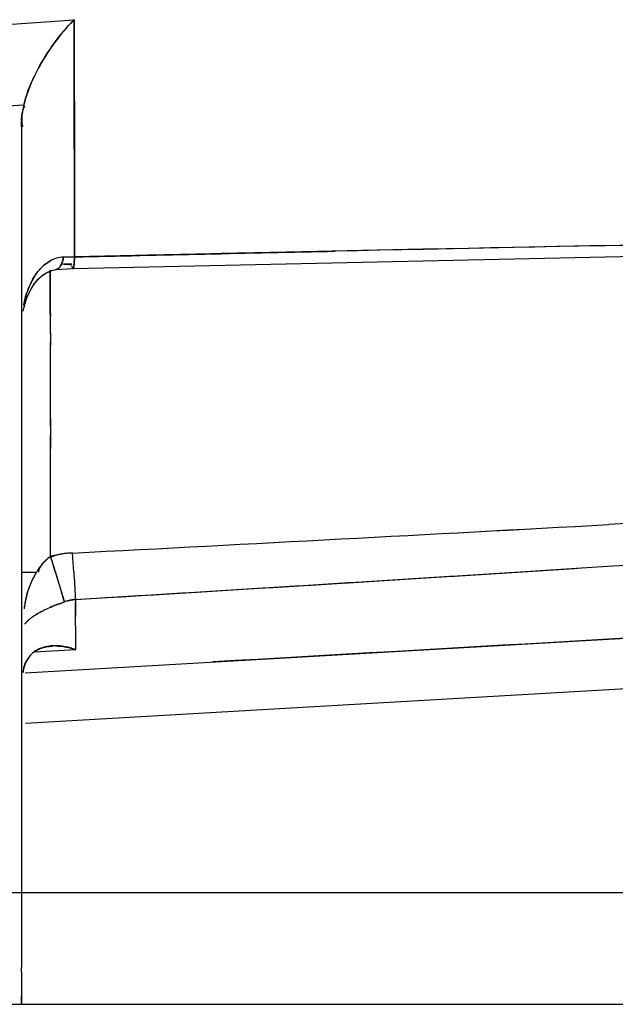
# Model space of a CAD drawing. Header units: millimetres. Extents: x 4086 to 10416, y 123 to 1549.
# Tile 14 of 256: x 6748.24 to 6750.91, y 741.26 to 745.68. Entities that reach past the tile are written whole.
import ezdxf

# ---------------------------------------------------------------- set-up
doc = ezdxf.new("R2010")
doc.units = ezdxf.units.MM
doc.layers.add('外形图', color=7, linetype='Continuous')

msp = doc.modelspace()

# ---------------------------------------------------------------- linework, layer by layer
at = {"layer": '外形图', "color": 7, "linetype": 'Continuous'}
for p, q in [((6747.0974, 745.5791), (6748.4842, 745.6771)), ((6748.4711, 745.6637), (6748.47, 745.6626)), ((6748.4843, 745.6771), (6748.4858, 744.9524)), ((6748.4111, 745.5933), (6748.4091, 745.5906)), ((6748.2588, 745.2939), (6747.1108, 745.2118)), ((6748.2477, 745.1952), (6748.2477, 741.757)), ((6748.4858, 744.9524), (6748.4865, 744.6118)), ((6748.4841, 744.5782), (6748.4833, 744.5724)), ((6748.3236, 744.5122), (6748.3432, 744.5297)), ((6748.343, 744.5296), (6748.3648, 744.5434)), ((6748.3647, 744.5434), (6748.3883, 744.5526)), ((6748.3851, 744.5517), (6748.404, 744.5556)), ((6748.4039, 744.5556), (6748.4795, 744.5608)), ((6748.4833, 744.572), (6748.4833, 744.5724)), ((6748.3067, 744.4923), (6748.3237, 744.5123)), ((6748.2584, 744.3815), (6748.264, 744.4036)), ((6748.256, 744.3687), (6748.2598, 744.3878)), ((6748.3779, 744.2661), (6748.3777, 744.3473)), ((6748.3779, 744.2712), (6748.378, 744.2139)), ((6748.3782, 744.0419), (6748.3779, 744.2276)), ((6748.3784, 743.8524), (6748.3782, 744.0422)), ((6748.3784, 743.8865), (6748.3785, 743.7516)), ((6748.3785, 743.6727), (6748.3784, 743.8102)), ((6748.3786, 743.2678), (6748.3785, 743.6727)), ((6751.078, 743.4213), (6750.8852, 743.4108)), ((6748.3827, 743.2541), (6748.3786, 743.2678)), ((6748.4827, 743.1981), (6748.4775, 743.2828)), ((6750.6698, 743.2098), (6750.904, 743.2247)), ((6750.9039, 743.2247), (6751.2039, 743.2439)), ((6748.2534, 743.1962), (6748.3146, 743.1962)), ((6748.2646, 742.7454), (6755.5169, 743.1625)), ((6748.4827, 743.1984), (6748.4837, 743.1828)), ((6748.4908, 743.0745), (6748.4911, 742.9977)), ((6748.4916, 742.8489), (6748.4908, 743.0638)), ((6755.5303, 742.9357), (6748.2662, 742.5173)), ((6748.4917, 742.8489), (6748.3071, 742.8382)), ((6756.052, 741.757), (6732.8623, 741.7571)), ((6748.2477, 741.757), (6748.2477, 741.7061)), ((6748.2477, 741.7328), (6748.2477, 741.5652)), ((6748.2477, 741.5652), (6748.2477, 741.5648)), ((6748.2477, 741.5648), (6748.2479, 741.4227)), ((6748.2479, 741.4323), (6748.2479, 741.4219)), ((6748.2479, 741.4034), (6748.2479, 741.4226)), ((6748.2479, 741.4034), (6748.248, 741.3669)), ((6748.2485, 741.2581), (6748.2484, 741.2605)), ((6732.8224, 741.2571), (6755.552, 741.257)), ((6748.2485, 741.257), (6748.2485, 741.2581))]:
    msp.add_line(p, q, dxfattribs=at)
for points in [[(6748.4796, 744.5609), (6751.0068, 744.6151), (6753.4612, 744.6572), (6755.5411, 744.6825)], [(6748.2598, 744.3878), (6748.2664, 744.4116), (6748.2752, 744.4358), (6748.2864, 744.46), (6748.3004, 744.4835), (6748.3174, 744.5055), (6748.3375, 744.5252), (6748.3602, 744.541), (6748.3851, 744.5517)], [(6748.2584, 744.3815), (6748.264, 744.4035), (6748.2714, 744.426), (6748.2808, 744.4486), (6748.2925, 744.4709), (6748.3067, 744.4923)]]:
    msp.add_lwpolyline(points, dxfattribs=at)
for centre, radius, start, end in [((6748.9707, 745.1861), 0.6912, 134.739, 136.4191), ((6748.9691, 745.1877), 0.6889, 134.7328, 136.292), ((6749.5088, 744.7058), 1.4117, 136.5267, 137.2859), ((6748.9607, 745.1955), 0.6774, 134.6992, 135.6533), ((6749.2892, 744.92), 1.1065, 142.5163, 144.977), ((6749.2545, 744.9462), 1.063, 142.503, 143.7171), ((6749.2603, 744.942), 1.0702, 142.6942, 143.7167), ((6749.2827, 744.9229), 1.0996, 144.9066, 147.192), ((6749.1325, 745.0217), 0.92, 144.5642, 147.1469), ((6749.2896, 744.9182), 1.1079, 144.9189, 147.0646), ((6749.2905, 744.9176), 1.109, 144.9208, 147.0515), ((6749.3305, 744.8906), 1.1572, 143.7201, 144.9621), ((6749.3299, 744.891), 1.1565, 143.7182, 144.9606), ((6749.0893, 745.0489), 0.869, 147.1095, 154.3531), ((6761.703, 180.5868), 564.1798, 90.900107, 91.34233), ((6761.7028, 180.5963), 564.1703, 90.900075, 91.342332), ((6761.6109, 186.9358), 557.8301, 90.900801, 91.227879), ((6761.6408, 185.3837), 559.3825, 90.901256, 91.227534), ((6762.0305, 162.7072), 582.0622, 91.2180605, 91.3333322), ((6748.4459, 744.4679), 0.1439, 112.2291, 119.6506), ((6748.4992, 743.3019), 1.2785, 91.1361, 93.3296), ((6748.4907, 742.5135), 2.0982, 90.5619, 91.4644), ((6748.4885, 742.6096), 2.0021, 91.0014, 91.4728), ((6748.4952, 742.2365), 2.3753, 90.6039, 91.0036), ((6748.4948, 742.2569), 2.3548, 90.6511, 91.0047), ((6748.4983, 741.9488), 2.663, 90.2541, 90.6507), ((6748.4984, 741.9316), 2.6801, 90.2549, 90.6055), ((6748.4986, 741.8129), 2.7988, 90.2467, 90.5822), ((6748.5927, 744.3493), 0.3359, 153.5453, 157.6148), ((6748.6039, 744.3445), 0.348, 155.4431, 157.585), ((6748.5806, 744.3551), 0.3225, 153.3076, 155.4414), ((6748.5606, 744.3652), 0.3001, 150.9586, 153.3087), ((6701.4348, 1651.113), 909.0482, 272.9663448, 273.1183479), ((6706.3995, 1557.7026), 815.506, 272.9576267, 273.1270284), ((6706.4002, 1557.6948), 815.4982, 272.9576055, 273.1270457), ((6706.4015, 1557.6673), 815.4708, 272.9576115, 273.1270495), ((6748.5379, 743.062), 0.2603, 134.515, 137.3605), ((6748.5283, 743.0719), 0.2465, 127.3929, 134.5644), ((6748.5046, 742.7722), 0.5113, 100.5025, 104.2653), ((6762.707, 747.5251), 14.9475, 196.5482, 196.87723), ((6763.4626, 747.7519), 15.7364, 196.60818, 196.74225), ((6748.5036, 742.7777), 0.5058, 96.731, 100.4995), ((6748.5037, 742.7767), 0.5068, 92.966, 96.728), ((6748.5652, 743.0413), 0.2946, 145.6159, 148.2911), ((6748.5489, 743.0525), 0.2749, 141.5368, 145.6199), ((6748.382, 743.1906), 0.058, 163.2148, 173.3231), ((6748.5433, 743.0569), 0.2677, 137.3653, 141.5375), ((6762.1923, 747.3695), 14.4098, 196.74096, 196.88259), ((6704.1606, 1474.6767), 732.9441, 273.4675025, 273.6441089), ((6704.1681, 1474.5548), 732.8219, 273.4674929, 273.6429939), ((6701.5353, 1516.8768), 775.2257, 273.4725368, 273.6338963), ((6704.1999, 1474.039), 732.3052, 273.4674534, 273.6382703), ((6748.6285, 743.0069), 0.3667, 152.999, 159.4517), ((6748.5892, 743.0267), 0.3227, 148.3219, 152.9633), ((6759.0428, 746.4138), 11.1185, 196.87863, 197.09868), ((6758.8403, 746.3512), 10.9065, 196.87793, 197.09768), ((6773.3247, 744.75), 24.8904, 183.61004, 183.74041), ((6773.2717, 744.7466), 24.8373, 183.60993, 183.74143), ((6748.667, 742.9921), 0.408, 159.397, 161.8494), ((6755.855, 745.433), 7.7832, 197.09811, 197.33178), ((6755.6381, 745.3665), 7.5563, 197.09979, 197.34931), ((6758.0808, 743.748), 9.6136, 183.70805, 184.01709), ((6758.0456, 743.7455), 9.5784, 183.70938, 184.01748), ((6748.5043, 742.8948), 0.1802, 94.3072, 104.9426), ((6748.8209, 742.9539), 0.5667, 170.4674, 172.0149), ((6748.8049, 742.9571), 0.5505, 168.2419, 171.9588), ((6748.7894, 742.9593), 0.5348, 168.1274, 170.4734), ((6748.6429, 742.4243), 0.6692, 112.9703, 115.7161), ((6748.6289, 742.4548), 0.6358, 112.8777, 115.7684), ((6748.9671, 741.6139), 1.5422, 109.9287, 111.1057), ((6748.5073, 742.8831), 0.1922, 104.912, 110.0636), ((6748.5066, 742.8849), 0.1903, 104.8381, 110.0415), ((6748.4277, 742.8101), 0.2268, 125.0508, 128.5892), ((6748.4274, 742.8104), 0.2264, 125.0316, 128.5732), ((6748.3849, 742.7287), 0.1363, 112.0224, 118.4084), ((6748.3996, 742.6477), 0.2179, 89.2248, 93.2684), ((6748.3996, 742.6478), 0.2178, 89.2386, 93.2688), ((6748.3996, 742.6491), 0.2166, 89.37, 93.2719), ((6748.3771, 742.7428), 0.1202, 144.3939, 154.7299), ((6748.3764, 742.7432), 0.1195, 144.3698, 152.8448), ((6748.3764, 742.7433), 0.1195, 144.4556, 152.3461), ((6748.376, 742.7434), 0.119, 144.3933, 151.1429), ((6748.3729, 742.7457), 0.1152, 129.4442, 144.4051), ((6748.3727, 742.7458), 0.1149, 129.4105, 144.3695), ((6748.3735, 742.745), 0.116, 125.3764, 129.4325), ((6748.3732, 742.7452), 0.1157, 125.3248, 129.3973), ((6748.3818, 742.7345), 0.1296, 118.4157, 122.9567), ((6748.3811, 742.7406), 0.1248, 151.1492, 157.5157), ((6748.3819, 742.7403), 0.1256, 152.8224, 157.5071), ((6788.2807, 741.4533), 40.0328, 180.07139, 180.22595), ((6785.4853, 741.4412), 37.2374, 180.10308, 180.22418), ((6785.4021, 741.4409), 37.1542, 180.10296, 180.22458), ((6783.706, 741.4351), 35.4581, 180.11022, 180.22565)]:
    msp.add_arc(centre, radius, start, end, dxfattribs=at)
for points in [[(6748.3829, 745.5551), (6748.4099, 745.5931), (6748.4399, 745.6291), (6748.4715, 745.6634)], [(6748.4763, 745.669), (6748.453, 745.6452), (6748.4314, 745.6197), (6748.4111, 745.5933)], [(6748.3599, 745.5207), (6748.34, 745.49), (6748.3217, 745.4581), (6748.306, 745.425)], [(6748.3598, 745.5205), (6748.3399, 745.4899), (6748.3217, 745.458), (6748.306, 745.425)], [(6748.3585, 745.5186), (6748.3392, 745.4885), (6748.3214, 745.4573), (6748.306, 745.425)], [(6748.306, 745.425), (6748.286, 745.3831), (6748.2699, 745.339), (6748.2588, 745.2939)], [(6748.306, 745.425), (6748.286, 745.3831), (6748.2699, 745.339), (6748.2588, 745.2939)], [(6748.2588, 745.2939), (6748.2691, 745.3392), (6748.2859, 745.3831), (6748.3059, 745.425)], [(6748.306, 745.425), (6748.286, 745.3831), (6748.2699, 745.339), (6748.2588, 745.2939)], [(6748.4865, 744.6118), (6748.8768, 744.6208), (6749.267, 744.6295), (6749.6573, 744.6378)], [(6748.4371, 744.611), (6748.4155, 744.6104), (6748.3937, 744.6037), (6748.3749, 744.5931)], [(6748.3223, 744.5469), (6748.3105, 744.5321), (6748.3005, 744.5158), (6748.292, 744.4989)], [(6748.2584, 744.3956), (6748.2636, 744.4234), (6748.2714, 744.451), (6748.2822, 744.4772)], [(6748.2822, 744.4772), (6748.2714, 744.4512), (6748.2637, 744.4238), (6748.2585, 744.3962)], [(6748.3455, 743.2389), (6748.3443, 743.2375), (6748.3431, 743.2361), (6748.3419, 743.2346)], [(6748.3146, 743.1962), (6748.3003, 743.1726), (6748.2887, 743.1471), (6748.2799, 743.1209)], [(6755.5169, 743.1622), (6753.3804, 743.0392), (6751.2438, 742.9164), (6749.1072, 742.7938)], [(6755.5169, 743.1622), (6753.3807, 743.0392), (6751.2445, 742.9164), (6749.1082, 742.7939)], [(6755.5169, 743.1622), (6753.3808, 743.0392), (6751.2446, 742.9164), (6749.1085, 742.7939)], [(6748.2799, 743.1209), (6748.2742, 743.104), (6748.2697, 743.0867), (6748.266, 743.0693)], [(6748.2661, 743.0693), (6748.2696, 743.0861), (6748.274, 743.1028), (6748.2793, 743.1191)], [(6748.4252, 743.1144), (6748.4305, 743.0975), (6748.4358, 743.0806), (6748.4414, 743.0637)], [(6748.4414, 743.0637), (6748.4359, 743.0802), (6748.4307, 743.0967), (6748.4256, 743.1133)], [(6748.3955, 742.8666), (6748.3745, 742.8663), (6748.3532, 742.8628), (6748.3338, 742.855)], [(6748.4916, 742.8489), (6748.4611, 742.8605), (6748.428, 742.8671), (6748.3955, 742.8666)], [(6748.402, 742.8657), (6748.4324, 742.8654), (6748.463, 742.8589), (6748.4917, 742.8489)], [(6748.4025, 742.8656), (6748.4328, 742.8653), (6748.4631, 742.8588), (6748.4917, 742.8489)], [(6748.2706, 742.7988), (6748.2622, 742.7829), (6748.2573, 742.7649), (6748.2552, 742.747)], [(6748.2553, 742.7465), (6748.2572, 742.7628), (6748.2613, 742.7792), (6748.2683, 742.7941)]]:
    msp.add_open_spline(points, degree=3, dxfattribs=at)
for points, knots in [([(6748.4865, 744.6118), (6748.4863, 744.6965), (6748.4855, 745.0516), (6748.4848, 745.4067), (6748.4843, 745.6771)], [0, 0, 0, 0, 1444.964772, 6058.234651, 6058.234651, 6058.234651, 6058.234651]), ([(6748.4865, 744.6118), (6748.4863, 744.6965), (6748.4855, 745.0516), (6748.4848, 745.4067), (6748.4843, 745.6771)], [0, 0, 0, 0, 1444.964705, 6058.234695, 6058.234695, 6058.234695, 6058.234695]), ([(6748.2588, 745.2939), (6748.2576, 745.2886), (6748.2552, 745.2779), (6748.253, 745.2672), (6748.2521, 745.2618)], [0, 0, 0, 0, 3030.017528, 6064.887117, 6064.887117, 6064.887117, 6064.887117]), ([(6748.2527, 745.2617), (6748.2539, 745.2668), (6748.2568, 745.277), (6748.2611, 745.2867), (6748.2636, 745.2914)], [0, 0, 0, 0, 3002.704035, 6064.715308, 6064.715308, 6064.715308, 6064.715308]), ([(6748.2483, 745.2288), (6748.2485, 745.2316), (6748.2489, 745.2371), (6748.2495, 745.2427), (6748.2498, 745.2455)], [0, 0, 0, 0, 3035.201031, 6064.537994, 6064.537994, 6064.537994, 6064.537994]), ([(6748.2498, 745.2454), (6748.2496, 745.2427), (6748.2491, 745.2371), (6748.249, 745.2315), (6748.249, 745.2288)], [0, 0, 0, 0, 3032.585168, 6064.584892, 6064.584892, 6064.584892, 6064.584892]), ([(6748.2498, 745.2452), (6748.2495, 745.2425), (6748.2491, 745.237), (6748.249, 745.2316), (6748.249, 745.2289)], [0, 0, 0, 0, 3032.584556, 6064.582121, 6064.582121, 6064.582121, 6064.582121]), ([(6748.2521, 745.2619), (6748.2516, 745.2591), (6748.2508, 745.2536), (6748.2501, 745.248), (6748.2498, 745.2452)], [0, 0, 0, 0, 3035.202863, 6064.685535, 6064.685535, 6064.685535, 6064.685535]), ([(6748.2521, 745.2618), (6748.2516, 745.2591), (6748.2508, 745.2536), (6748.2501, 745.2482), (6748.2498, 745.2454)], [0, 0, 0, 0, 3035.138681, 6064.683592, 6064.683592, 6064.683592, 6064.683592]), ([(6748.2498, 745.2455), (6748.2502, 745.2482), (6748.251, 745.2536), (6748.2521, 745.259), (6748.2527, 745.2617)], [0, 0, 0, 0, 3032.470609, 6064.623239, 6064.623239, 6064.623239, 6064.623239]), ([(6748.2477, 745.1952), (6748.2477, 745.2008), (6748.2477, 745.212), (6748.248, 745.2232), (6748.2483, 745.2288)], [0, 0, 0, 0, 3029.805803, 6064.411136, 6064.411136, 6064.411136, 6064.411136]), ([(6748.249, 745.2289), (6748.2489, 745.2235), (6748.2495, 745.2126), (6748.2516, 745.2019), (6748.253, 745.1966)], [0, 0, 0, 0, 3002.890821, 6064.459233, 6064.459233, 6064.459233, 6064.459233]), ([(6748.249, 745.2288), (6748.249, 745.2234), (6748.2496, 745.2126), (6748.2516, 745.2019), (6748.253, 745.1967)], [0, 0, 0, 0, 3002.760492, 6064.457542, 6064.457542, 6064.457542, 6064.457542]), ([(6748.3749, 744.5931), (6748.3689, 744.5896), (6748.3572, 744.5819), (6748.3465, 744.5727), (6748.3414, 744.5679)], [0, 0, 0, 0, 3017.258609, 6056.555844, 6056.555844, 6056.555844, 6056.555844]), ([(6748.3415, 744.5678), (6748.3465, 744.5727), (6748.3571, 744.5818), (6748.3687, 744.5895), (6748.3747, 744.5929)], [0, 0, 0, 0, 3039.848627, 6056.471941, 6056.471941, 6056.471941, 6056.471941]), ([(6748.4211, 744.5682), (6748.4219, 744.5694), (6748.4234, 744.5718), (6748.4247, 744.5743), (6748.4254, 744.5756)], [0, 0, 0, 0, 2927.596605, 6054.643015, 6054.643015, 6054.643015, 6054.643015]), ([(6748.4255, 744.5756), (6748.4249, 744.5744), (6748.4237, 744.5721), (6748.4223, 744.5698), (6748.4216, 744.5688)], [0, 0, 0, 0, 3120.516368, 6054.660488, 6054.660488, 6054.660488, 6054.660488]), ([(6748.4254, 744.5756), (6748.4267, 744.5782), (6748.4292, 744.5838), (6748.4313, 744.5897), (6748.4323, 744.5927)], [0, 0, 0, 0, 2878.56397, 6054.636944, 6054.636944, 6054.636944, 6054.636944]), ([(6748.4371, 744.611), (6748.4357, 744.6045), (6748.4326, 744.5924), (6748.4281, 744.5807), (6748.4255, 744.5756)], [0, 0, 0, 0, 3270.087103, 6054.834167, 6054.834167, 6054.834167, 6054.834167]), ([(6748.4323, 744.5927), (6748.4332, 744.5957), (6748.435, 744.6017), (6748.4364, 744.6079), (6748.4371, 744.611)], [0, 0, 0, 0, 2930.950271, 6054.644885, 6054.644885, 6054.644885, 6054.644885]), ([(6748.4405, 744.579), (6748.4459, 744.5791), (6748.4567, 744.5791), (6748.4676, 744.5786), (6748.473, 744.5782)], [0, 0, 0, 0, 3012.674203, 6054.016187, 6054.016187, 6054.016187, 6054.016187]), ([(6748.4405, 744.579), (6748.4459, 744.5791), (6748.4567, 744.5791), (6748.4676, 744.5786), (6748.473, 744.5782)], [0, 0, 0, 0, 3012.674074, 6054.016194, 6054.016194, 6054.016194, 6054.016194]), ([(6748.4405, 744.579), (6748.4459, 744.5791), (6748.4567, 744.5791), (6748.4676, 744.5786), (6748.473, 744.5782)], [0, 0, 0, 0, 3012.67412, 6054.016288, 6054.016288, 6054.016288, 6054.016288]), ([(6748.4839, 744.5772), (6748.4845, 744.5823), (6748.4856, 744.5938), (6748.4862, 744.6053), (6748.4865, 744.6118)], [0, 0, 0, 0, 2681.302726, 6053.375419, 6053.375419, 6053.375419, 6053.375419]), ([(6748.4865, 744.6117), (6748.4862, 744.6055), (6748.4856, 744.5943), (6748.4846, 744.5832), (6748.4841, 744.5782)], [0, 0, 0, 0, 3353.848665, 6053.512311, 6053.512311, 6053.512311, 6053.512311]), ([(6748.2983, 744.5108), (6748.3018, 744.5171), (6748.3093, 744.5295), (6748.3178, 744.5412), (6748.3223, 744.5469)], [0, 0, 0, 0, 3024.837126, 6057.201077, 6057.201077, 6057.201077, 6057.201077]), ([(6748.3414, 744.5679), (6748.338, 744.5646), (6748.3314, 744.5578), (6748.3253, 744.5506), (6748.3223, 744.5469)], [0, 0, 0, 0, 3027.774243, 6056.921984, 6056.921984, 6056.921984, 6056.921984]), ([(6748.3223, 744.5469), (6748.3253, 744.5506), (6748.3314, 744.5578), (6748.338, 744.5646), (6748.3415, 744.5678)], [0, 0, 0, 0, 3028.552237, 6056.851499, 6056.851499, 6056.851499, 6056.851499]), ([(6748.3777, 744.3469), (6748.3777, 744.3665), (6748.3775, 744.4348), (6748.3773, 744.5032), (6748.3772, 744.552)], [0, 0, 0, 0, 1736.320824, 6054.897407, 6054.897407, 6054.897407, 6054.897407]), ([(6748.3777, 744.3473), (6748.3777, 744.3669), (6748.3775, 744.4351), (6748.3773, 744.5033), (6748.3772, 744.5519)], [0, 0, 0, 0, 1735.952033, 6054.898289, 6054.898289, 6054.898289, 6054.898289]), ([(6748.3777, 744.3472), (6748.3777, 744.3668), (6748.3775, 744.435), (6748.3773, 744.5032), (6748.3772, 744.5519)], [0, 0, 0, 0, 1736.041047, 6054.898065, 6054.898065, 6054.898065, 6054.898065]), ([(6748.3772, 744.5519), (6748.3772, 744.5375), (6748.3774, 744.4691), (6748.3776, 744.4008), (6748.3777, 744.347)], [0, 0, 0, 0, 1285.476679, 6055.957854, 6055.957854, 6055.957854, 6055.957854]), ([(6748.3999, 744.5557), (6748.4006, 744.5557), (6748.4019, 744.5556), (6748.4033, 744.5556), (6748.4039, 744.5557)], [0, 0, 0, 0, 3046.645175, 6055.02266, 6055.02266, 6055.02266, 6055.02266]), ([(6748.4039, 744.5557), (6748.4072, 744.556), (6748.4142, 744.5591), (6748.4189, 744.5649), (6748.4211, 744.5682)], [0, 0, 0, 0, 2696.505169, 6054.853054, 6054.853054, 6054.853054, 6054.853054]), ([(6748.4216, 744.5688), (6748.4193, 744.5653), (6748.4145, 744.5594), (6748.4073, 744.556), (6748.404, 744.5556)], [0, 0, 0, 0, 3359.7806, 6054.912422, 6054.912422, 6054.912422, 6054.912422]), ([(6748.4795, 744.5609), (6748.4784, 744.5609), (6748.4767, 744.5658), (6748.4759, 744.569), (6748.4754, 744.5717)], [0, 0, 0, 0, 1803.869961, 6053.253804, 6053.253804, 6053.253804, 6053.253804]), ([(6748.4788, 744.5613), (6748.479, 744.5611), (6748.4792, 744.561), (6748.4795, 744.5609), (6748.4796, 744.5609)], [0, 0, 0, 0, 3313.396385, 6053.155686, 6053.155686, 6053.155686, 6053.155686]), ([(6748.4833, 744.5724), (6748.4829, 744.5695), (6748.4823, 744.5663), (6748.4807, 744.5609), (6748.4795, 744.5609)], [0, 0, 0, 0, 4353.840392, 6053.225421, 6053.225421, 6053.225421, 6053.225421]), ([(6748.4796, 744.5609), (6748.4807, 744.5609), (6748.4822, 744.5661), (6748.4828, 744.5692), (6748.4833, 744.572)], [0, 0, 0, 0, 1729.757645, 6053.149374, 6053.149374, 6053.149374, 6053.149374]), ([(6748.3548, 743.2481), (6748.3525, 743.246), (6748.348, 743.2416), (6748.3438, 743.237), (6748.3419, 743.2346)], [0, 0, 0, 0, 3046.772605, 6045.521984, 6045.521984, 6045.521984, 6045.521984]), ([(6748.3548, 743.2481), (6748.3532, 743.2466), (6748.35, 743.2436), (6748.347, 743.2405), (6748.3455, 743.2389)], [0, 0, 0, 0, 3037.82135, 6045.455768, 6045.455768, 6045.455768, 6045.455768]), ([(6748.3786, 743.2678), (6748.3746, 743.2647), (6748.3664, 743.2583), (6748.3586, 743.2516), (6748.3548, 743.2481)], [0, 0, 0, 0, 3013.278651, 6045.279512, 6045.279512, 6045.279512, 6045.279512]), ([(6748.4114, 743.275), (6748.4061, 743.2737), (6748.3957, 743.2705), (6748.3857, 743.2661), (6748.3809, 743.2636)], [0, 0, 0, 0, 2999.47237, 6044.650717, 6044.650717, 6044.650717, 6044.650717]), ([(6748.4442, 743.2805), (6748.4387, 743.2799), (6748.4276, 743.2786), (6748.4167, 743.2764), (6748.4114, 743.275)], [0, 0, 0, 0, 3025.08572, 6043.935149, 6043.935149, 6043.935149, 6043.935149]), ([(6748.4775, 743.2828), (6748.4719, 743.2825), (6748.4608, 743.2819), (6748.4497, 743.2811), (6748.4442, 743.2805)], [0, 0, 0, 0, 3019.748815, 6043.147387, 6043.147387, 6043.147387, 6043.147387]), ([(6748.3339, 743.2236), (6748.3323, 743.2211), (6748.3295, 743.2158), (6748.3273, 743.2102), (6748.3264, 743.2073)], [0, 0, 0, 0, 3035.432175, 6045.758877, 6045.758877, 6045.758877, 6045.758877]), ([(6748.3308, 743.2182), (6748.3299, 743.2164), (6748.3283, 743.2128), (6748.327, 743.209), (6748.3264, 743.2071)], [0, 0, 0, 0, 3026.366155, 6045.72924, 6045.72924, 6045.72924, 6045.72924]), ([(6748.3419, 743.2346), (6748.3397, 743.2321), (6748.3357, 743.2268), (6748.3323, 743.2211), (6748.3308, 743.2182)], [0, 0, 0, 0, 3053.99138, 6045.707115, 6045.707115, 6045.707115, 6045.707115]), ([(6748.4579, 743.0689), (6748.4633, 743.0703), (6748.4742, 743.0727), (6748.4852, 743.0741), (6748.4908, 743.0745)], [0, 0, 0, 0, 3020.654395, 6041.076993, 6041.076993, 6041.076993, 6041.076993]), ([(6748.3264, 743.0138), (6748.3305, 743.0161), (6748.3392, 743.0207), (6748.3479, 743.0251), (6748.3525, 743.0273)], [0, 0, 0, 0, 2904.323344, 6043.926868, 6043.926868, 6043.926868, 6043.926868]), ([(6748.3525, 743.0273), (6748.3479, 743.0251), (6748.3392, 743.0207), (6748.3305, 743.0161), (6748.3264, 743.0138)], [0, 0, 0, 0, 3139.386688, 6043.980157, 6043.980157, 6043.980157, 6043.980157]), ([(6748.3817, 743.0405), (6748.3867, 743.0426), (6748.3968, 743.0467), (6748.4069, 743.0507), (6748.4121, 743.0527)], [0, 0, 0, 0, 2976.920881, 6042.750756, 6042.750756, 6042.750756, 6042.750756]), ([(6748.4117, 743.0526), (6748.4066, 743.0506), (6748.3966, 743.0467), (6748.3866, 743.0426), (6748.3817, 743.0405)], [0, 0, 0, 0, 3064.627751, 6042.797447, 6042.797447, 6042.797447, 6042.797447]), ([(6748.4121, 743.0527), (6748.417, 743.0546), (6748.4267, 743.0583), (6748.4365, 743.0619), (6748.4414, 743.0637)], [0, 0, 0, 0, 3034.853422, 6042.107361, 6042.107361, 6042.107361, 6042.107361]), ([(6748.2862, 742.9874), (6748.2813, 742.9835), (6748.2728, 742.976), (6748.2653, 742.9673), (6748.2624, 742.9632)], [0, 0, 0, 0, 3343.576728, 6045.275049, 6045.275049, 6045.275049, 6045.275049]), ([(6748.2729, 742.9756), (6748.2749, 742.9776), (6748.2792, 742.9816), (6748.2838, 742.9854), (6748.2862, 742.9874)], [0, 0, 0, 0, 2871.53486, 6045.017246, 6045.017246, 6045.017246, 6045.017246]), ([(6748.2974, 742.9957), (6748.3018, 742.9988), (6748.3113, 743.0051), (6748.3211, 743.0108), (6748.3264, 743.0138)], [0, 0, 0, 0, 2827.813279, 6044.49208, 6044.49208, 6044.49208, 6044.49208]), ([(6748.3264, 743.0138), (6748.3211, 743.0108), (6748.3113, 743.0051), (6748.3018, 742.9988), (6748.2974, 742.9958)], [0, 0, 0, 0, 3216.397269, 6044.568118, 6044.568118, 6044.568118, 6044.568118]), ([(6748.2624, 742.9632), (6748.2639, 742.9653), (6748.2672, 742.9696), (6748.2709, 742.9735), (6748.2729, 742.9756)], [0, 0, 0, 0, 2853.983197, 6045.201979, 6045.201979, 6045.201979, 6045.201979]), ([(6748.3063, 742.8396), (6748.3106, 742.8426), (6748.3196, 742.8481), (6748.3292, 742.8525), (6748.3341, 742.8544)], [0, 0, 0, 0, 3024.607908, 6042.989058, 6042.989058, 6042.989058, 6042.989058]), ([(6748.3063, 742.8396), (6748.3106, 742.8426), (6748.3196, 742.8482), (6748.3292, 742.8525), (6748.3341, 742.8544)], [0, 0, 0, 0, 3024.585552, 6042.988822, 6042.988822, 6042.988822, 6042.988822]), ([(6748.3063, 742.8396), (6748.3106, 742.8426), (6748.3195, 742.8481), (6748.329, 742.8524), (6748.3339, 742.8543)], [0, 0, 0, 0, 3024.772084, 6042.990828, 6042.990828, 6042.990828, 6042.990828]), ([(6748.3339, 742.8543), (6748.3365, 742.8554), (6748.3419, 742.8572), (6748.3473, 742.8588), (6748.35, 742.8596)], [0, 0, 0, 0, 3011.975781, 6042.470386, 6042.470386, 6042.470386, 6042.470386]), ([(6748.3341, 742.8544), (6748.3367, 742.8554), (6748.342, 742.8572), (6748.3474, 742.8588), (6748.3501, 742.8595)], [0, 0, 0, 0, 3011.897667, 6042.466037, 6042.466037, 6042.466037, 6042.466037]), ([(6748.3341, 742.8544), (6748.3367, 742.8554), (6748.342, 742.8572), (6748.3474, 742.8588), (6748.3501, 742.8595)], [0, 0, 0, 0, 3011.890644, 6042.465521, 6042.465521, 6042.465521, 6042.465521]), ([(6748.35, 742.8596), (6748.356, 742.8612), (6748.3684, 742.8637), (6748.3809, 742.865), (6748.3873, 742.8654)], [0, 0, 0, 0, 2990.87447, 6041.971429, 6041.971429, 6041.971429, 6041.971429]), ([(6748.3501, 742.8595), (6748.3561, 742.8611), (6748.3684, 742.8637), (6748.3809, 742.8649), (6748.3872, 742.8653)], [0, 0, 0, 0, 2990.811674, 6041.970174, 6041.970174, 6041.970174, 6041.970174]), ([(6748.3501, 742.8595), (6748.3561, 742.8611), (6748.3684, 742.8636), (6748.3809, 742.8649), (6748.3872, 742.8653)], [0, 0, 0, 0, 2990.804402, 6041.970024, 6041.970024, 6041.970024, 6041.970024]), ([(6748.3112, 742.8433), (6748.3051, 742.8393), (6748.2934, 742.8302), (6748.2836, 742.8189), (6748.2792, 742.8128)], [0, 0, 0, 0, 2972.426306, 6043.601365, 6043.601365, 6043.601365, 6043.601365]), ([(6748.2553, 742.7465), (6748.2562, 742.7539), (6748.2587, 742.7681), (6748.2631, 742.7819), (6748.2658, 742.7884)], [0, 0, 0, 0, 3115.754375, 6043.831509, 6043.831509, 6043.831509, 6043.831509]), ([(6748.2482, 741.2955), (6748.2482, 741.2879), (6748.2483, 741.276), (6748.2484, 741.2642), (6748.2484, 741.2599)], [0, 0, 0, 0, 3862.506288, 6032.075531, 6032.075531, 6032.075531, 6032.075531]), ([(6748.2482, 741.2955), (6748.2482, 741.288), (6748.2483, 741.2763), (6748.2484, 741.2645), (6748.2484, 741.2602)], [0, 0, 0, 0, 3836.304095, 6032.074275, 6032.074275, 6032.074275, 6032.074275]), ([(6748.2484, 741.2605), (6748.2484, 741.2647), (6748.2483, 741.2764), (6748.2482, 741.288), (6748.2482, 741.2955)], [0, 0, 0, 0, 2184.835332, 6031.890251, 6031.890251, 6031.890251, 6031.890251]), ([(6748.2482, 741.2953), (6748.2482, 741.2867), (6748.2483, 741.2742), (6748.2484, 741.2617), (6748.2485, 741.2577)], [0, 0, 0, 0, 4146.916877, 6032.084078, 6032.084078, 6032.084078, 6032.084078]), ([(6748.2484, 741.2602), (6748.2485, 741.2594), (6748.2488, 741.2588), (6748.2483, 741.257), (6748.2485, 741.2571)], [0, 0, 0, 0, 4521.500142, 6031.690956, 6031.690956, 6031.690956, 6031.690956]), ([(6748.2484, 741.2599), (6748.2485, 741.2592), (6748.2488, 741.2586), (6748.2483, 741.257), (6748.2485, 741.2571)], [0, 0, 0, 0, 4521.586267, 6031.687302, 6031.687302, 6031.687302, 6031.687302]), ([(6748.2485, 741.2577), (6748.2485, 741.2576), (6748.2486, 741.2574), (6748.2485, 741.257), (6748.2485, 741.257)], [0, 0, 0, 0, 4517.630389, 6031.661609, 6031.661609, 6031.661609, 6031.661609])]:
    msp.add_open_spline(points, degree=3, knots=knots, dxfattribs=at)

doc.saveas('drawing.dxf')
